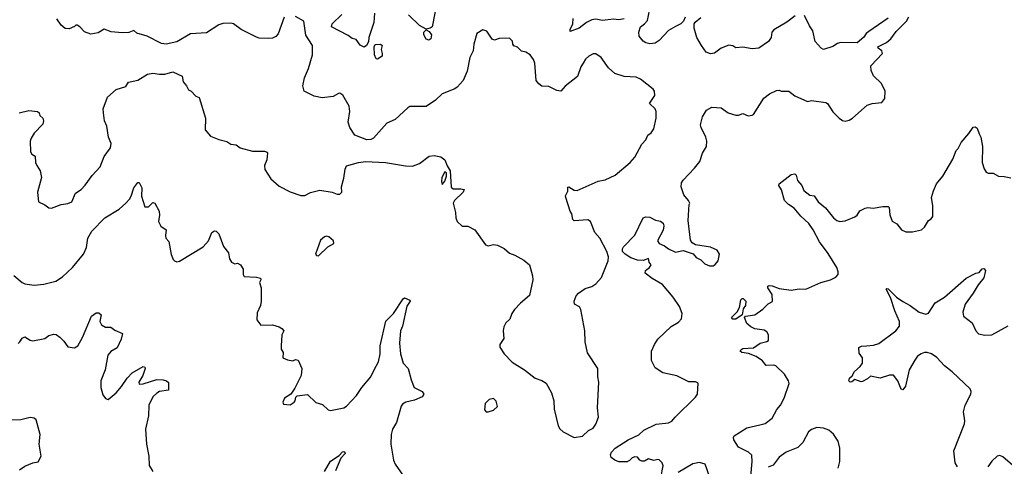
# Model space of a CAD drawing. Extents: x 2133461 to 2293071, y 753526 to 916327.
# Tile 78 of 256: x 2162658 to 2169967, y 823379 to 826697. Entities that reach past the tile are written whole.
import ezdxf

# ---------------------------------------------------------------- set-up
doc = ezdxf.new("R2010")
doc.units = 0

msp = doc.modelspace()

# ---------------------------------------------------------------- linework, layer by layer
at = {"layer": '0CON10XD'}
for points in [[(2165756.2, 826835), (2165718.6, 826645), (2165705, 826634.2), (2165675, 826626.7), (2165625, 826654), (2165545, 826734)], [(2167598, 826715), (2167586.2, 826685), (2167566.7, 826665), (2167525, 826645.6), (2167475, 826617.8), (2167405, 826542.9), (2167375, 826523.1), (2167335, 826517.5), (2167305, 826524), (2167285, 826538), (2167255.8, 826575), (2167252.9, 826605), (2167267, 826643), (2167296.7, 826665), (2167318.6, 826691.4), (2167340, 826805)], [(2164620, 826715), (2164577.7, 826592.3), (2164558.8, 826571.2), (2164535, 826560), (2164505, 826556.2), (2164435, 826560.8), (2164415, 826567.5), (2164301.2, 826625), (2164245, 826666), (2164225, 826671.2), (2164165, 826667.5), (2164135, 826658), (2164045, 826599.2), (2163925, 826591.1), (2163825, 826532.3), (2163745, 826515.6), (2163710.7, 826520.7), (2163604.3, 826574.3), (2163526.2, 826596.2), (2163505, 826616.7), (2163467.9, 826602.1), (2163418.7, 826598.7), (2163335.7, 826605.7), (2163285, 826625.6), (2163239.8, 826600.2), (2163185, 826589.1), (2163137.8, 826607.8), (2163105, 826643.8), (2163085, 826656.2), (2163075, 826656.2), (2163065, 826647.5), (2163025, 826628.9), (2162995, 826632.3), (2162964.4, 826655), (2162932.5, 826702.5)], [(2166840, 826375), (2166823, 826347), (2166798.1, 826275), (2166706.7, 826203.3), (2166675, 826166.2), (2166645, 826171.2), (2166585, 826200), (2166535, 826203.8), (2166510.5, 826220.5), (2166491.2, 826245), (2166482.9, 826375), (2166472.1, 826402.1), (2166447, 826437), (2166415.8, 826455.8), (2166384.1, 826464.1), (2166353.6, 826493.6), (2166325, 826502.5), (2166317.5, 826515), (2166317, 826537), (2166295, 826560), (2166217, 826557), (2166183.6, 826543.6), (2166165, 826553.3), (2166125, 826611.2), (2166095, 826621.2), (2166052.5, 826595), (2166028.8, 826515), (2166023.8, 826465), (2165998.8, 826415), (2165978.8, 826315), (2165949.2, 826245), (2165904.5, 826195.5), (2165887.1, 826182.9), (2165794, 826145), (2165745, 826098.8), (2165675, 826053.3), (2165555, 826051.2), (2165538.1, 826041.9), (2165445, 825955.6), (2165382.6, 825927.4), (2165283.6, 825816.4), (2165265, 825807.5), (2165233.9, 825803.9), (2165145, 825840), (2165108.8, 825895), (2165096.2, 825935), (2165109.2, 826015), (2165104, 826055), (2165055.9, 826135.9), (2165035, 826150), (2165025, 826148.8), (2164985, 826125.6), (2164904.2, 826115.8), (2164845, 826128.5), (2164769.2, 826165), (2164760, 826205), (2164772.9, 826265), (2164802.3, 826335), (2164831.5, 826435), (2164830.4, 826505), (2164782.6, 826582.6), (2164767.5, 826685), (2164705, 826721.2)], [(2165291.5, 826745), (2165285.6, 826675), (2165248.8, 826565), (2165247, 826533), (2165232.5, 826505), (2165215, 826492.5), (2165185, 826507.5), (2165155, 826550), (2165125, 826556.7), (2165095, 826578.8), (2164972, 826645), (2164977.5, 826665), (2165048.6, 826735)], [(2167145.7, 826704.3), (2167105, 826696.2), (2167065, 826701.4), (2166985, 826690.9), (2166935, 826700), (2166905, 826695.5), (2166864.4, 826675.6), (2166811.1, 826635), (2166745, 826610), (2166744.4, 826625), (2166762.9, 826665), (2166766, 826705)], [(2167416.7, 823295), (2167433.6, 823383.6), (2167426.7, 823405), (2167405, 823426.7), (2167395, 823430), (2167365, 823423.8), (2167325, 823433.8), (2167295, 823417.5), (2167277, 823417), (2167262.5, 823425), (2167245, 823447.5), (2167225, 823450), (2167205, 823442), (2167185, 823421.4), (2167167, 823413), (2167105, 823412.9), (2167075, 823424.4), (2167048.8, 823445), (2167042.5, 823465), (2167050, 823485), (2167079.4, 823515), (2167175, 823577.1), (2167255, 823612.5), (2167291.3, 823648.7), (2167383, 823693), (2167475, 823703.5), (2167500, 823715), (2167523.8, 823745), (2167675, 823892.5), (2167690, 823915), (2167695, 823996.7), (2167675, 824007.5), (2167625, 824007.1), (2167535, 824051.4), (2167433.2, 824073.2), (2167375, 824110), (2167347.5, 824165), (2167349.2, 824235), (2167369.2, 824285), (2167395, 824323.8), (2167493.2, 824416.8), (2167548.8, 824451.2), (2167570, 824475), (2167576, 824515), (2167555, 824565.8), (2167509.5, 824635), (2167429.2, 824729.2), (2167354.2, 824774.2), (2167300, 824815), (2167302.5, 824835), (2167334, 824855), (2167346, 824875), (2167331.9, 824895), (2167325, 824923.3), (2167285, 824908.3), (2167245, 824911.2), (2167195, 824928.3), (2167152.4, 824955), (2167133.9, 824975), (2167133.1, 824995), (2167140.2, 825009.8), (2167225, 825096.7), (2167286.7, 825225), (2167306.7, 825233.3), (2167335, 825230.3), (2167378.8, 825208.8), (2167415, 825201.1), (2167434.3, 825185), (2167440.2, 825165), (2167434.1, 825134.1), (2167392.7, 825055), (2167405, 825034.3), (2167445, 825018), (2167475, 824993.8), (2167525, 824971.2), (2167583, 824983), (2167657, 824957), (2167680.7, 824930.7), (2167715, 824912.5), (2167743.9, 824883.9), (2167777.7, 824867.7), (2167805, 824868.8), (2167821.2, 824878.8), (2167843.8, 824905), (2167854, 824955), (2167835, 824983.8), (2167785, 825007.5), (2167673.6, 825023.6), (2167650.5, 825040.5), (2167638.3, 825058.3), (2167620, 825205), (2167627.5, 825325), (2167632.5, 825335), (2167622.5, 825355), (2167587.5, 825395), (2167569.2, 825455), (2167570.8, 825485), (2167582, 825505), (2167668, 825595), (2167705.8, 825644.2), (2167726.7, 825705), (2167756.2, 825755), (2167758.8, 825795), (2167752, 825825), (2167715.8, 825895), (2167711.4, 825915), (2167725.7, 825974.3), (2167755.8, 826024.2), (2167795.9, 826045.9), (2167865, 826042), (2167917.5, 826005), (2167975, 825988), (2167995, 825986.7), (2168025, 826000), (2168065, 825983.3), (2168095, 825987.5), (2168106.1, 825993.9), (2168181.2, 826115), (2168225, 826146.2), (2168275, 826170), (2168295, 826172.5), (2168310, 826165), (2168366.4, 826166.4), (2168411.7, 826131.7), (2168505, 826090), (2168535, 826096), (2168641.7, 826081.7), (2168655, 826073.3), (2168695, 826013.3), (2168740, 825965), (2168765, 825948.8), (2168785, 825943.8), (2168815, 825950), (2168840, 825965), (2168948.8, 826061.2), (2168985, 826074.2), (2169058.3, 826081.7), (2169079.3, 826110.7), (2169083.3, 826165), (2169055, 826222.5), (2168995, 826280), (2168978.3, 826318.3), (2168977.5, 826355), (2169062.5, 826445), (2169058.8, 826465), (2169030, 826485), (2169027.5, 826495), (2169093.1, 826526.9), (2169125.8, 826555), (2169165, 826610), (2169240, 826685), (2169258.3, 826718.3)], [(2168415, 826726.2), (2168351.7, 826678.3), (2168255, 826621.2), (2168242, 826605), (2168235.9, 826564.1), (2168216.2, 826535), (2168145, 826486), (2168095, 826479.2), (2168025, 826492), (2167975, 826488.8), (2167951.7, 826501.7), (2167922.7, 826507.3), (2167865, 826486), (2167815, 826449.2), (2167785, 826444.2), (2167754.5, 826454.5), (2167720, 826505), (2167685.5, 826565.5), (2167665.7, 826635), (2167664, 826665), (2167671.2, 826678.8), (2167715, 826714)], [(2169105, 826708.8), (2168960.8, 826609.2), (2168941.2, 826595), (2168923.9, 826566.1), (2168875, 826524), (2168752.3, 826527.7), (2168728.8, 826521.2), (2168695, 826498.8), (2168625, 826476.7), (2168607.5, 826485), (2168564.1, 826534.1), (2168546.2, 826615), (2168520.7, 826650.7), (2168485, 826728)], [(2165695, 826544.2), (2165675, 826552.5), (2165656.9, 826585), (2165658, 826605), (2165675, 826622.5), (2165698.7, 826608.7), (2165715.6, 826585), (2165710, 826555), (2165695, 826544.2)], [(2165315, 826402.5), (2165305, 826406.7), (2165291.4, 826435), (2165288.8, 826495), (2165296.4, 826513.6), (2165335, 826516), (2165348.8, 826505), (2165340, 826475), (2165349.2, 826445), (2165347.5, 826425), (2165315, 826402.5)], [(2162655, 826005.8), (2162725, 826022), (2162790, 826015), (2162803.3, 826005), (2162807.5, 825985), (2162830, 825965), (2162833.3, 825945), (2162828.3, 825921.7), (2162766.2, 825855), (2162742.3, 825817.7), (2162736.2, 825795), (2162738, 825715), (2162748.8, 825698.8), (2162773.8, 825683.8), (2162776, 825635), (2162783.8, 825615), (2162808.8, 825575), (2162818.8, 825525), (2162790, 825415), (2162797.5, 825345), (2162845, 825322.5), (2162875, 825300), (2162895, 825296.2), (2162965, 825324.2), (2163015, 825331.2), (2163045, 825343.3), (2163072.7, 825407.3), (2163115, 825436.7), (2163145, 825466.7), (2163195, 825538.8), (2163255.4, 825604.6), (2163285, 825680), (2163331.1, 825745), (2163336.4, 825776.4), (2163316, 825825), (2163304, 825905), (2163288, 825945), (2163278.8, 826005), (2163278, 826035), (2163309.5, 826120.5), (2163375, 826178.8), (2163445, 826200), (2163465, 826232.5), (2163535, 826248), (2163607, 826293), (2163645, 826300), (2163695, 826291.2), (2163735, 826292), (2163795, 826308.8), (2163865, 826276.7), (2163872.5, 826235), (2163896.7, 826205), (2163910, 826175), (2163930, 826165), (2163965, 826130), (2163990, 826120), (2164036.1, 825966.1), (2164035, 825880), (2164075, 825832), (2164135, 825806.2), (2164195, 825792.5), (2164225, 825772.5), (2164265, 825766.7), (2164295, 825744), (2164385, 825720), (2164475, 825720), (2164493.9, 825713.9), (2164498, 825705), (2164493, 825657), (2164475.6, 825615), (2164478.5, 825585), (2164522.7, 825515), (2164585, 825459.1), (2164665, 825417.1), (2164745, 825390), (2164775, 825391.2), (2164817.7, 825412.3), (2164885, 825430), (2164976.4, 825416.4), (2165015, 825400), (2165035, 825400), (2165050, 825415), (2165047.5, 825455), (2165065, 825520), (2165073.9, 825586.1), (2165085, 825612.5), (2165173.9, 825636.1), (2165225, 825643.8), (2165373.6, 825636.4), (2165521.7, 825611.7), (2165575, 825610), (2165625, 825627.5), (2165697.1, 825682.9), (2165735, 825688.6), (2165785, 825678), (2165813.8, 825655), (2165830.5, 825610.5), (2165852.5, 825575), (2165861.7, 825451.7), (2165875, 825441.2), (2165931.7, 825441.7), (2165957.5, 825435), (2165950.8, 825415), (2165886.7, 825355), (2165875.6, 825335), (2165893.3, 825265), (2165894.5, 825224.5), (2165905, 825198), (2165942.3, 825162.3), (2165985, 825163.8), (2166037.5, 825135), (2166115, 825024), (2166135, 825018), (2166175, 825027.1), (2166205, 825022.5), (2166255, 824997.5), (2166295, 824963.8), (2166332.5, 824947.5), (2166399.7, 824909.7), (2166441.2, 824875), (2166465.8, 824795), (2166467.5, 824765), (2166442.1, 824647.9), (2166375, 824592), (2166332, 824545), (2166312, 824515), (2166297, 824473), (2166266.7, 824445), (2166251.2, 824415), (2166246.2, 824385), (2166252, 824328), (2166222.5, 824285), (2166222.5, 824265), (2166253.8, 824215), (2166314.2, 824154.2), (2166405, 824096.7), (2166485, 824033.3), (2166535, 824016.7), (2166566.1, 823996.1), (2166606.7, 823925), (2166623.3, 823865), (2166626.2, 823805), (2166655, 823680), (2166667, 823657), (2166692.5, 823635), (2166775, 823593.3), (2166835, 823603.8), (2166881.2, 823645), (2166915, 823664), (2166935, 823693.3), (2166954.2, 823745), (2166948, 823815), (2166956.7, 824005), (2166949.2, 824045), (2166950, 824105), (2166872.7, 824222.7), (2166856, 824305), (2166852.9, 824385), (2166824.2, 824544.2), (2166813.3, 824565), (2166777.5, 824585), (2166773.8, 824605), (2166790, 824645), (2166806.7, 824665), (2166855, 824701.2), (2166905, 824716.2), (2166934.2, 824735.8), (2166977.3, 824782.7), (2167026.5, 824905), (2167028.8, 824935), (2167015.7, 824974.3), (2166963.8, 825075), (2166928.2, 825115), (2166895, 825197.5), (2166875, 825210), (2166775, 825202.5), (2166763.9, 825213.9), (2166756.7, 825255), (2166743.3, 825275), (2166711.2, 825375), (2166710.7, 825389.3), (2166725.8, 825424.2), (2166727, 825453), (2166733.6, 825456.4), (2166775, 825430.8), (2166795, 825428), (2166952.4, 825497.6), (2167005, 825507.5), (2167079.1, 825540.9), (2167190, 825635), (2167225, 825676.7), (2167276.8, 825773.2), (2167305.5, 825804.5), (2167321.7, 825838.3), (2167345, 825856.7), (2167364.2, 825885.8), (2167382.5, 825965), (2167382.5, 826015), (2167375.8, 826035), (2167333.8, 826075), (2167372.9, 826135), (2167370.8, 826165), (2167360.3, 826180.3), (2167265.4, 826255.4), (2167235, 826270.8), (2167144.6, 826274.6), (2167075, 826297.1), (2167028.9, 826338.9), (2166975.5, 826415.5), (2166935, 826443.8), (2166915, 826444), (2166883.2, 826426.8), (2166857, 826403), (2166840, 826375)], [(2168084.2, 823305), (2168095.8, 823415.8), (2168092.7, 823462.7), (2168068, 823485), (2167992.7, 823522.7), (2167958.8, 823575), (2167957, 823593), (2167962.5, 823605), (2168055, 823665.4), (2168153, 823687), (2168191.9, 823698.1), (2168243, 823737), (2168277.6, 823802.4), (2168305.4, 823834.6), (2168333.4, 823886.6), (2168370.6, 823995), (2168365.7, 824015), (2168335.6, 824065), (2168271.2, 824125), (2168255, 824130.6), (2168198.8, 824128.8), (2168172.7, 824162.7), (2168125, 824194.3), (2168066.9, 824216.9), (2168017.5, 824225), (2168006.7, 824235), (2168010, 824245), (2168025.8, 824254.2), (2168105, 824259.4), (2168155, 824294.4), (2168204.2, 824305.8), (2168216.2, 824315), (2168217.1, 824355), (2168205, 824378.8), (2168185, 824390.8), (2168115, 824400.8), (2168084.4, 824415), (2168055, 824440), (2168037.8, 824485), (2168045.5, 824494.5), (2168116.2, 824503.8), (2168173.9, 824546.1), (2168215, 824586.7), (2168246.1, 824603.9), (2168243.3, 824655), (2168211.2, 824705), (2168212.5, 824717.5), (2168222.5, 824722.5), (2168245, 824720), (2168295, 824700), (2168385, 824687.1), (2168445, 824698.6), (2168494.4, 824695.6), (2168605.7, 824744.3), (2168677.5, 824765), (2168715.8, 824784.2), (2168733.8, 824805), (2168734, 824825), (2168724, 824855), (2168659.4, 824959.4), (2168596.3, 825046.3), (2168549.4, 825135), (2168515, 825182.9), (2168456.7, 825236.7), (2168407.5, 825297.5), (2168365.8, 825325), (2168335.8, 825355), (2168312.5, 825432.5), (2168293.3, 825465), (2168295, 825477.5), (2168385, 825546.7), (2168411.7, 825551.7), (2168422.5, 825542.5), (2168431.7, 825501.7), (2168463.8, 825465), (2168479.2, 825429.2), (2168523.9, 825393.9), (2168555, 825387.5), (2168584.1, 825344.1), (2168639.5, 825299.5), (2168698, 825225), (2168725, 825204.3), (2168745, 825198.1), (2168785, 825203.6), (2168856.3, 825233.7), (2168874.4, 825245.6), (2168895, 825276), (2168935, 825297.5), (2168955, 825302), (2168993.9, 825296.1), (2169065, 825310), (2169105, 825308.8), (2169111.2, 825301.2), (2169118.3, 825248.3), (2169135, 825200), (2169169.5, 825179.5), (2169205, 825136.7), (2169235, 825120), (2169285, 825120), (2169353.6, 825136.4), (2169373.6, 825156.4), (2169403.6, 825206.4), (2169425, 825217.5), (2169436.7, 825235), (2169437.5, 825315), (2169427.5, 825375), (2169442.5, 825425), (2169463.4, 825476.6), (2169510, 825535), (2169585, 825660), (2169610, 825725), (2169625, 825740), (2169646.7, 825785), (2169705, 825852.5), (2169735, 825897.5), (2169751.7, 825901.7), (2169765, 825890), (2169781.7, 825848.3), (2169794, 825825), (2169806.2, 825755), (2169803.8, 825635), (2169818.3, 825588.3), (2169832.5, 825565), (2169847, 825557), (2169885, 825557.5), (2169923.6, 825533.6), (2169965, 825533.3), (2170015, 825521.2)], [(2165795, 825472.5), (2165815, 825497.5), (2165826.7, 825535), (2165827, 825557), (2165815, 825567.5), (2165792.5, 825525), (2165788.8, 825495), (2165795, 825472.5)], [(2162615, 824798), (2162675, 824743.8), (2162695, 824734), (2162765, 824724.2), (2162837.3, 824732.7), (2162926.7, 824755), (2162975, 824788), (2163048.8, 824855), (2163132.5, 824955), (2163154.2, 825005), (2163164.2, 825075), (2163193.2, 825126.8), (2163290.8, 825225), (2163395, 825290.6), (2163446.9, 825335), (2163472.2, 825365), (2163485.5, 825385), (2163505, 825448), (2163535, 825486.7), (2163545, 825486.7), (2163565, 825447.5), (2163560.8, 825385), (2163587, 825307), (2163615, 825306.7), (2163645, 825338.8), (2163660, 825335), (2163694.2, 825274.2), (2163696, 825245), (2163688.3, 825198.3), (2163705, 825162.5), (2163745.9, 825135.9), (2163740, 825095), (2163743.8, 825075), (2163765, 825050), (2163783, 824953), (2163796.4, 824916.4), (2163806.4, 824906.4), (2163825, 824897.5), (2163845, 824903.3), (2164019.1, 825010.9), (2164060, 825055), (2164085, 825116), (2164105, 825128), (2164116, 825126), (2164135.6, 825105.6), (2164171.7, 825011.7), (2164206.7, 824965), (2164215, 824920), (2164230, 824895), (2164255, 824882.5), (2164275, 824887.5), (2164296.4, 824876.4), (2164317.5, 824845), (2164316.7, 824805), (2164325, 824788.8), (2164415, 824784), (2164445, 824776.2), (2164447.5, 824765), (2164437.5, 824745), (2164450, 824705), (2164450, 824605), (2164446.2, 824575), (2164421.7, 824518.3), (2164417.5, 824467.5), (2164448.3, 824428.3), (2164535, 824430), (2164585, 824416.7), (2164603, 824403), (2164617.5, 824385), (2164603.6, 824356.4), (2164598.8, 824275), (2164600, 824250), (2164612.5, 824225), (2164610, 824185), (2164645, 824170), (2164685, 824162.5), (2164705, 824172.5), (2164725, 824167.5), (2164753.3, 824105), (2164747, 824053), (2164700.7, 823959.3), (2164670, 823915), (2164623.9, 823886.1), (2164610, 823855), (2164615, 823840), (2164665, 823836), (2164696, 823855), (2164703.8, 823865), (2164707.5, 823892.5), (2164717.5, 823902.5), (2164795, 823913.3), (2164855, 823852.5), (2164905, 823837.5), (2164948.3, 823798.3), (2164965, 823793.3), (2165065, 823814), (2165083.8, 823825), (2165157.8, 823905), (2165198.6, 823965), (2165265.7, 824045), (2165288.1, 824095), (2165322.3, 824155), (2165333.9, 824213.9), (2165334.5, 824275), (2165375, 824457.5), (2165432, 824515), (2165505, 824623.3), (2165515, 824630), (2165554, 824614), (2165555.8, 824605), (2165530.9, 824569.1), (2165498.6, 824421.4), (2165484.4, 824385), (2165476.9, 824295), (2165484.4, 824215), (2165504.2, 824145), (2165541.2, 824105), (2165563, 824023), (2165586.7, 823965), (2165646.1, 823936.1), (2165658.9, 823915), (2165645, 823896.7), (2165589.7, 823870.3), (2165523.5, 823856.5), (2165498.8, 823841.2), (2165488.8, 823825), (2165454, 823705), (2165425.8, 823655), (2165416.1, 823616.1), (2165412.9, 823545), (2165432.9, 823425), (2165445.8, 823395), (2165525, 823281.2)], [(2164875, 824943.3), (2164945, 825010), (2164990, 825035), (2164987.5, 825055), (2164952.5, 825085), (2164935, 825090), (2164920, 825085), (2164891.7, 825058.3), (2164852.5, 824955), (2164860, 824945), (2164875, 824943.3)], [(2169619.4, 823375), (2169602, 823405), (2169593.1, 823495), (2169670.6, 823695), (2169673.2, 823716.8), (2169664.6, 823785), (2169676.3, 823833.7), (2169718.9, 823915), (2169721.9, 823935), (2169712.9, 823955), (2169580.1, 824080.1), (2169523.1, 824125), (2169465, 824187.1), (2169425.4, 824215.4), (2169395, 824224.3), (2169375, 824225.6), (2169350, 824215), (2169323, 824197), (2169301.7, 824168.3), (2169261.9, 824095), (2169234.1, 823975.9), (2169215, 823947.5), (2169201.7, 823951.7), (2169175.8, 824015), (2169145, 824056.2), (2169115, 824055.7), (2169045, 824035.4), (2168975, 824050), (2168951.7, 824028.3), (2168915, 824010), (2168905, 824008), (2168856.4, 824023.6), (2168835, 824006.7), (2168822.5, 824005), (2168813.3, 824015), (2168817.5, 824035), (2168838.3, 824051.7), (2168855.9, 824084.1), (2168898.3, 824121.7), (2168914, 824145), (2168914.2, 824185), (2168890, 824220), (2168888.3, 824261.7), (2168907.8, 824272.2), (2168944.7, 824275.3), (2168995, 824278.8), (2169035, 824291.1), (2169160.8, 824385), (2169188.8, 824421.2), (2169189.5, 824455), (2169154.8, 824534.8), (2169123, 824633), (2169090, 824695), (2169095, 824700), (2169105, 824698.8), (2169165.7, 824635.7), (2169212.6, 824602.6), (2169268.8, 824575), (2169335, 824524.3), (2169385, 824509.2), (2169405, 824516.7), (2169455, 824594), (2169522, 824635), (2169685, 824777.5), (2169755, 824813.3), (2169780.7, 824819.3), (2169803.6, 824846.4), (2169815, 824850), (2169828, 824835), (2169815, 824780), (2169772.9, 824727.1), (2169735.5, 824664.5), (2169675.7, 824584.3), (2169660, 824525), (2169664, 824495), (2169729.2, 824445), (2169756.6, 824386.6), (2169775, 824363.8), (2169823.2, 824353.2), (2169875, 824355.8), (2169995, 824421.8)], [(2167975, 824471.6), (2167952.2, 824472.2), (2167942.5, 824485), (2167985, 824526.7), (2168001.2, 824558.8), (2168011.4, 824615), (2168020, 824625), (2168028.8, 824625), (2168047.5, 824605), (2168046.7, 824575), (2168029.6, 824550.4), (2168020.8, 824505), (2167975, 824471.6)], [(2162647.6, 824292.4), (2162658.8, 824305), (2162675, 824332.5), (2162695, 824340), (2162735, 824316), (2162755, 824312), (2162845, 824329.2), (2162875, 824350), (2162910.7, 824360.7), (2162927.7, 824357.7), (2162955, 824338.8), (2162985, 824310), (2163015, 824267.5), (2163065, 824260), (2163090, 824275), (2163124.2, 824335.8), (2163190, 824495), (2163225, 824520), (2163245, 824520), (2163263.3, 824505), (2163253.3, 824455), (2163265, 824430), (2163295, 824413.8), (2163335, 824413.3), (2163365, 824390), (2163420, 824365), (2163410, 824325), (2163380.9, 824259.1), (2163335, 824232.5), (2163313.1, 824205), (2163292.2, 824095), (2163260.6, 824015), (2163260, 823965), (2163275, 823910), (2163295, 823882.5), (2163315, 823876.2), (2163375, 823925.7), (2163413.3, 823973.3), (2163455, 824033.8), (2163493.8, 824075), (2163575, 824120), (2163586.4, 824116.4), (2163590, 824105), (2163571.9, 824055), (2163543.3, 824005), (2163545, 823990), (2163575, 823992.9), (2163675, 824024.3), (2163722.3, 824022.3), (2163747.5, 824015), (2163761.2, 824001.2), (2163763.3, 823945), (2163695, 823934), (2163675, 823923.8), (2163646, 823895), (2163615.8, 823834.2), (2163612.9, 823755), (2163592.5, 823655), (2163600, 823545), (2163617.5, 823455), (2163620, 823385), (2163645, 823340)], [(2166135, 823783.3), (2166175, 823797.5), (2166206, 823824), (2166195, 823863.3), (2166175, 823883.8), (2166142.5, 823875), (2166113.3, 823845), (2166108.3, 823798.3), (2166120, 823785), (2166135, 823783.3)], [(2162655.6, 823354.4), (2162695, 823380), (2162755, 823406.2), (2162795, 823412.5), (2162816.7, 823455), (2162802.4, 823545), (2162808.7, 823615), (2162778.9, 823725), (2162765, 823736.4), (2162735, 823741.8), (2162665, 823725.4), (2162573.4, 823723.4)], [(2168734.2, 823365.8), (2168745.7, 823414.3), (2168745.8, 823515), (2168734, 823565), (2168698.3, 823618.3), (2168665, 823648.8), (2168625, 823663.8), (2168575, 823668.8), (2168535, 823653.8), (2168513.3, 823635), (2168472.5, 823557.5), (2168435, 823520), (2168346.7, 823485), (2168295, 823448), (2168252.3, 823387.7), (2168215, 823373.8)], [(2164920.3, 823339.7), (2164965, 823418.8), (2165030.5, 823459.5), (2165055, 823486.7), (2165065, 823490), (2165072.5, 823485), (2165073.3, 823475), (2165041.1, 823438.9), (2165003.3, 823345)], [(2167778.8, 823305), (2167746.7, 823395), (2167705, 823407.5), (2167655, 823397.1), (2167547, 823333)], [(2170027.3, 823387.3), (2169955, 823450), (2169935, 823458.8), (2169915, 823456), (2169875, 823418), (2169845.7, 823375)]]:
    msp.add_lwpolyline(points, dxfattribs=at)

doc.saveas('drawing.dxf')
